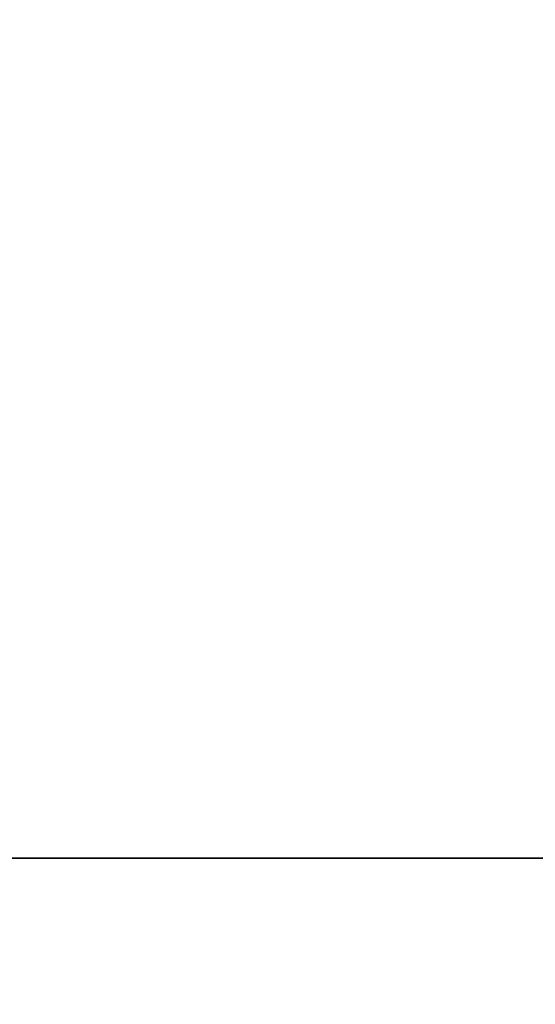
# Model space of a CAD drawing. Header units: millimetres. Extents: x -603 to 3703, y -115 to 249.
# Tile 45 of 256: x -412.94 to -410.25, y -14.06 to -8.92. Entities that reach past the tile are written whole.
import ezdxf

# ---------------------------------------------------------------- set-up
doc = ezdxf.new("R2010")
doc.units = ezdxf.units.MM
doc.layers.add('151', color=7, linetype='Continuous', true_color=0xffffff)

# ---------------------------------------------------------------- blocks, each defined once
blk = doc.blocks.new('UG_SURFACE_001')
at = {"layer": '151', "color": 252, "linetype": 'Continuous', "lineweight": 35}
for points in [[(603, -13.3, 2212.25), (603, 230.4, 2212.25), (-603, 230.4, 2212.25), (-603, -13.3, 2212.25)], [(-453, -13.3, 2062.2499), (-453, 230.4, 2062.2499), (453, 230.4, 2062.2499), (453, -13.3, 2062.2499)], [(603, -13.3, 2212.25), (-603, -13.3, 2212.25), (-453, -13.3, 2062.2499), (453, -13.3, 2062.2499)]]:
    blk.add_3dface(points, dxfattribs=at)
blk = doc.blocks.new('UG_SURFACE_074')
at = {"layer": '151', "color": 252, "linetype": 'Continuous', "lineweight": 35}
for points in [[(-414.5, -30.22, 2021.75), (414.5, -30.22, 2021.75), (414.5, 62.62, 2021.75), (-414.5, 62.62, 2021.75)], [(-413, -30.22, 2020.2501), (-413, 62.62, 2020.2501), (413, 62.62, 2020.2501), (413, -30.22, 2020.2501)], [(-468, -13.3, 2075.2499), (468, -13.3, 2075.2499), (466.5, -13.3, 2073.75), (-466.5, -13.3, 2073.75)], [(-468, -13.3, 2075.2499), (-468, -30.22, 2075.2499), (468, -30.22, 2075.2499), (468, -13.3, 2075.2499)], [(-466.5, -13.3, 2073.75), (466.5, -13.3, 2073.75), (466.5, -30.22, 2073.75), (-466.5, -30.22, 2073.75)]]:
    blk.add_3dface(points, dxfattribs=at)

msp = doc.modelspace()

# ---------------------------------------------------------------- linework, layer by layer
at = {"layer": '151', "color": 252, "linetype": 'Continuous', "lineweight": -3, "true_color": 0x939598}
for p, q in [((-603, -13.3, 2212.25), (603, -13.3, 2212.25)), ((468, -13.3, 2075.25), (-468, -13.3, 2075.25)), ((466.5, -13.3, 2073.75), (-466.5, -13.3, 2073.75)), ((453, -13.3, 2062.25), (-453, -13.3, 2062.25)), ((453, -13.3, 2062.25), (-453, -13.3, 2062.25))]:
    msp.add_line(p, q, dxfattribs=at)

# ---------------------------------------------------------------- block references
for name in ['UG_SURFACE_001', 'UG_SURFACE_074']:
    msp.add_blockref(name, (0, 0), dxfattribs=at)

doc.saveas('drawing.dxf')
